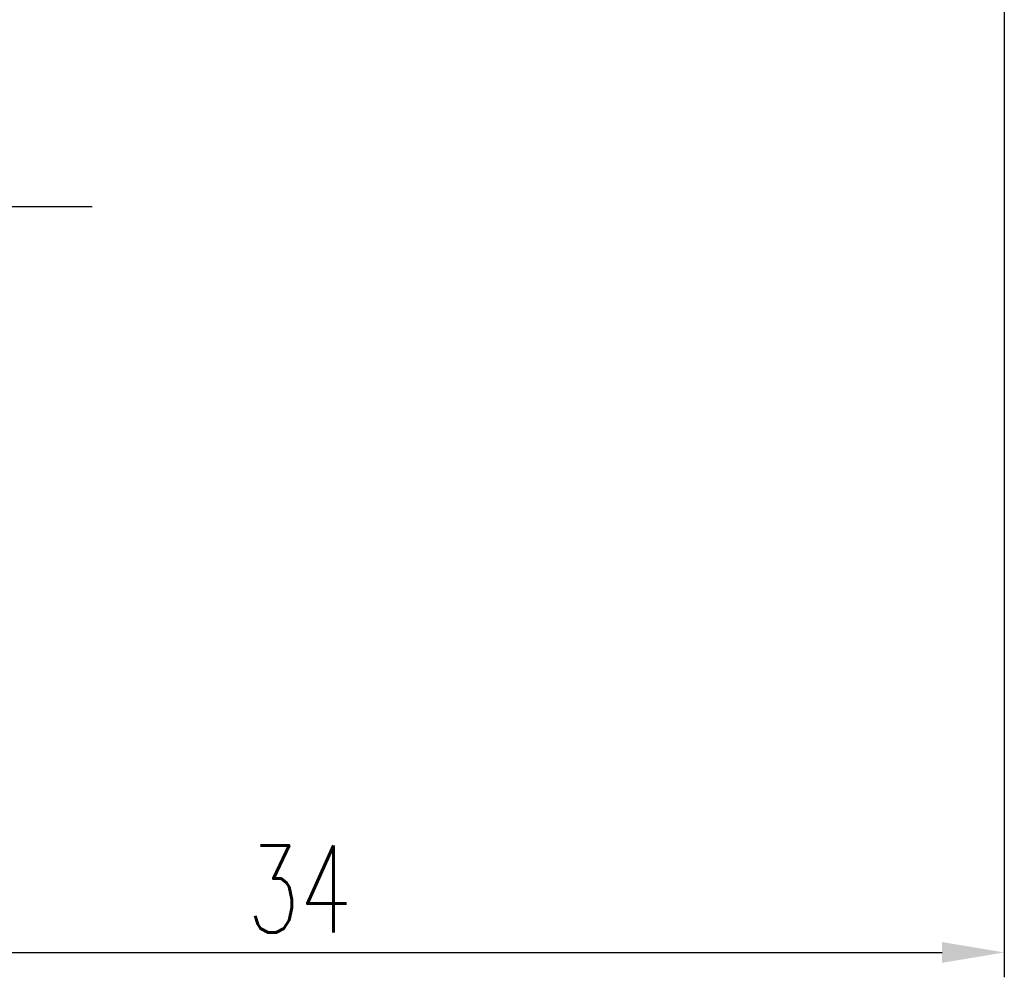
# Model space of a CAD drawing. Extents: x -456 to 346, y -296 to 220.
# Tile 3 of 45: x 71 to 94, y 18 to 41. Entities that reach past the tile are written whole.
import ezdxf

# ---------------------------------------------------------------- set-up
doc = ezdxf.new("R2010")
doc.units = 0
doc.header["$LTSCALE"] = 2
doc.header["$MEASUREMENT"] = 0
doc.header["$PDMODE"] = 2
doc.linetypes.add('CENTER', pattern=[2, 1.25, -0.25, 0.25, -0.25])
doc.layers.get('0').update_dxf_attribs({"linetype": 'CONTINUOUS'})
doc.layers.get('DEFPOINTS').update_dxf_attribs({"linetype": 'CONTINUOUS'})
doc.layers.add('CL', color=1, linetype='CENTER')
doc.styles.add('DIM-7', font='SIMPLEX.shx', dxfattribs={"width": 0.7, "bigfont": 'chineset.shx'})
doc.dimstyles.new('CNS', dxfattribs={"dimtxt": 3.5, "dimasz": 2.5, "dimexe": 1, "dimexo": 1.5, "dimgap": 0.09, "dimtad": 0, "dimdsep": 46, "dimtxsty": 'DIM-7', "dimcen": 0.09, "dimclrd": 1, "dimclre": 1, "dimclrt": 4, "dimadec": 0, "dimazin": 0, "dimtfac": 1, "dimtix": 1, "dimtmove": 2, "dimatfit": 3, "dimfxl": 1, "dimtvp": 0.971429, "dimtolj": 1, "dimarcsym": 0})

# ---------------------------------------------------------------- blocks, each defined once
blk = doc.blocks.new('*D220')
at = {"linetype": 'Continuous', "lineweight": -2}
for p, q in [((94.299, 42.061), (94.299, 18.366)), ((60.299, 32.061), (60.299, 18.366)), ((61.799, 18.966), (92.799, 18.966))]:
    blk.add_line(p, q, dxfattribs=at)
at = {"linetype": 'Continuous'}
for points in [[(61.799, 19.216), (61.799, 18.716), (60.299, 18.966)], [(92.799, 19.216), (92.799, 18.716), (94.299, 18.966)]]:
    blk.add_solid(points, dxfattribs=at)
at = {"layer": 'DEFPOINTS', "color": 0, "linetype": 'Continuous'}
for p in [(94.299, 42.961), (60.299, 32.961), (94.299, 18.966)]:
    blk.add_point(p, dxfattribs=at)
at = {"linetype": 'Continuous', "insert": (77.299, 20.496), "char_height": 2.1, "attachment_point": 5, "style": 'DIM-7'}
blk.add_mtext('\\A1;34', dxfattribs=at)

msp = doc.modelspace()

# ---------------------------------------------------------------- linework, layer by layer
at = {"layer": 'CL', "color": 7, "linetype": 'CENTER'}
msp.add_line((58.299, 36.961), (72.299, 36.961), dxfattribs=at)

# ---------------------------------------------------------------- dimensions: what is measured, and where the dimension line sits
at = {"color": 7, "linetype": 'Continuous'}
dim = msp.add_linear_dim(base=(94.299, 18.966), p1=(60.299, 32.961), p2=(94.299, 42.961), dimstyle='CNS', override={"dimscale": 0.6, "dimgap": 0.8, "dimtad": 1, "dimclrd": 256, "dimclre": 256, "dimclrt": 256, "dimtp": -0.009, "dimtm": 0.025, "dimtfac": 0.6, "dimtdec": 3, "dimtmove": 1}, dxfattribs=at)
dim.commit()
dim.dimension.update_dxf_attribs({"geometry": '*D220', "text_midpoint": (77.299, 20.496)})

doc.saveas('drawing.dxf')
